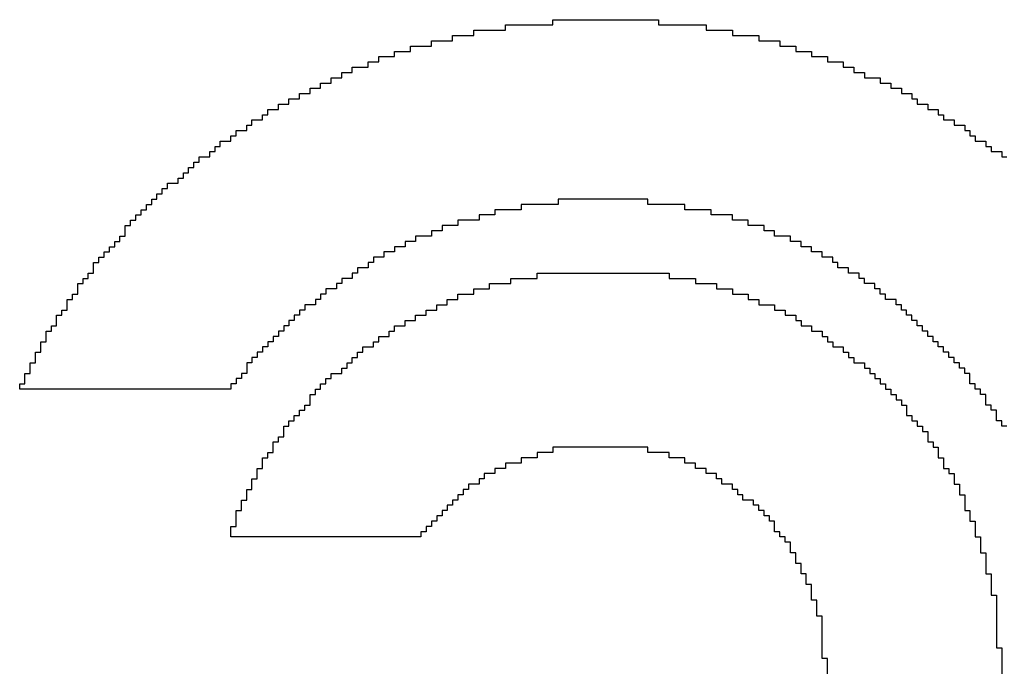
# Model space of a CAD drawing. Header units: millimetres. Extents: x -0.08 to 3.17, y -0.08 to 4.88.
# Tile 201 of 256: x 1.1507 to 1.2282, y 3.6261 to 3.677. Entities that reach past the tile are written whole.
import ezdxf

# ---------------------------------------------------------------- set-up
doc = ezdxf.new("R2010")
doc.units = ezdxf.units.MM
doc.header["$MEASUREMENT"] = 0
doc.layers.add('BottomOverlay', color=54, linetype='Continuous')

msp = doc.modelspace()

# ---------------------------------------------------------------- linework, layer by layer
at = {"layer": 'BottomOverlay'}
for p, q in [((1.18894, 3.676151), (1.18894, 3.676567)), ((1.18894, 3.676567), (1.192681, 3.676567)), ((1.192681, 3.676567), (1.192681, 3.676983)), ((1.192681, 3.676983), (1.200995, 3.676983)), ((1.200995, 3.676983), (1.200995, 3.676567)), ((1.200995, 3.676567), (1.204737, 3.676567)), ((1.204737, 3.676567), (1.204737, 3.676151)), ((1.184782, 3.67532), (1.184782, 3.675736)), ((1.184782, 3.675736), (1.186445, 3.675736)), ((1.186445, 3.675736), (1.186445, 3.676151)), ((1.186445, 3.676151), (1.18894, 3.676151)), ((1.204737, 3.676151), (1.206815, 3.676151)), ((1.206815, 3.676151), (1.206815, 3.675736)), ((1.206815, 3.675736), (1.208894, 3.675736)), ((1.208894, 3.675736), (1.208894, 3.67532)), ((1.18312, 3.674904), (1.18312, 3.67532)), ((1.18312, 3.67532), (1.184782, 3.67532)), ((1.208894, 3.67532), (1.210557, 3.67532)), ((1.210557, 3.67532), (1.210557, 3.674904)), ((1.18021, 3.674073), (1.18021, 3.674488)), ((1.18021, 3.674488), (1.181457, 3.674488)), ((1.181457, 3.674488), (1.181457, 3.674904)), ((1.181457, 3.674904), (1.18312, 3.674904)), ((1.210557, 3.674904), (1.211804, 3.674904)), ((1.211804, 3.674904), (1.211804, 3.674488)), ((1.211804, 3.674488), (1.213051, 3.674488)), ((1.213051, 3.674488), (1.213051, 3.674073)), ((1.178131, 3.673241), (1.178131, 3.673657)), ((1.178131, 3.673657), (1.178962, 3.673657)), ((1.178962, 3.673657), (1.178962, 3.674073)), ((1.178962, 3.674073), (1.18021, 3.674073)), ((1.213051, 3.674073), (1.214298, 3.674073)), ((1.214298, 3.674073), (1.214298, 3.673657)), ((1.214298, 3.673657), (1.215545, 3.673657)), ((1.215545, 3.673657), (1.215545, 3.673241)), ((1.176052, 3.67241), (1.176052, 3.672826)), ((1.176052, 3.672826), (1.176884, 3.672826)), ((1.176884, 3.672826), (1.176884, 3.673241)), ((1.176884, 3.673241), (1.178131, 3.673241)), ((1.215545, 3.673241), (1.216377, 3.673241)), ((1.216377, 3.673241), (1.216377, 3.672826)), ((1.216377, 3.672826), (1.217208, 3.672826)), ((1.217208, 3.672826), (1.217208, 3.67241)), ((1.17439, 3.671578), (1.17439, 3.671994)), ((1.17439, 3.671994), (1.175221, 3.671994)), ((1.175221, 3.671994), (1.175221, 3.67241)), ((1.175221, 3.67241), (1.176052, 3.67241)), ((1.217208, 3.67241), (1.218455, 3.67241)), ((1.218455, 3.67241), (1.218455, 3.671994)), ((1.218455, 3.671994), (1.219287, 3.671994)), ((1.219287, 3.671994), (1.219287, 3.671578)), ((1.172727, 3.670747), (1.172727, 3.671163)), ((1.172727, 3.671163), (1.173558, 3.671163)), ((1.173558, 3.671163), (1.173558, 3.671578)), ((1.173558, 3.671578), (1.17439, 3.671578)), ((1.219287, 3.671578), (1.220118, 3.671578)), ((1.220118, 3.671578), (1.220118, 3.671163)), ((1.220118, 3.671163), (1.220949, 3.671163)), ((1.220949, 3.671163), (1.220949, 3.670747)), ((1.171064, 3.669916), (1.171064, 3.670331)), ((1.171064, 3.670331), (1.171895, 3.670331)), ((1.171895, 3.670331), (1.171895, 3.670747)), ((1.171895, 3.670747), (1.172727, 3.670747)), ((1.220949, 3.670747), (1.221365, 3.670747)), ((1.221365, 3.670747), (1.221365, 3.670331)), ((1.221365, 3.670331), (1.222197, 3.670331)), ((1.222197, 3.670331), (1.222197, 3.669916)), ((1.170233, 3.6695), (1.170233, 3.669916)), ((1.170233, 3.669916), (1.171064, 3.669916)), ((1.222197, 3.669916), (1.223028, 3.669916)), ((1.223028, 3.669916), (1.223028, 3.6695)), ((1.168985, 3.668668), (1.168985, 3.669084)), ((1.168985, 3.669084), (1.169817, 3.669084)), ((1.169817, 3.669084), (1.169817, 3.6695)), ((1.169817, 3.6695), (1.170233, 3.6695)), ((1.223028, 3.6695), (1.223444, 3.6695)), ((1.223444, 3.6695), (1.223444, 3.669084)), ((1.223444, 3.669084), (1.224275, 3.669084)), ((1.224275, 3.669084), (1.224275, 3.668668)), ((1.167738, 3.667837), (1.167738, 3.668253)), ((1.167738, 3.668253), (1.16857, 3.668253)), ((1.16857, 3.668253), (1.16857, 3.668668)), ((1.16857, 3.668668), (1.168985, 3.668668)), ((1.224275, 3.668668), (1.225107, 3.668668)), ((1.225107, 3.668668), (1.225107, 3.668253)), ((1.225107, 3.668253), (1.225522, 3.668253)), ((1.225522, 3.668253), (1.225522, 3.667837)), ((1.166491, 3.667006), (1.166491, 3.667421)), ((1.166491, 3.667421), (1.167323, 3.667421)), ((1.167323, 3.667421), (1.167323, 3.667837)), ((1.167323, 3.667837), (1.167738, 3.667837)), ((1.225522, 3.667837), (1.225938, 3.667837)), ((1.225938, 3.667837), (1.225938, 3.667421)), ((1.225938, 3.667421), (1.22677, 3.667421)), ((1.22677, 3.667421), (1.22677, 3.667006)), ((1.16566, 3.666174), (1.16566, 3.66659)), ((1.16566, 3.66659), (1.166075, 3.66659)), ((1.166075, 3.66659), (1.166075, 3.667006)), ((1.166075, 3.667006), (1.166491, 3.667006)), ((1.22677, 3.667006), (1.227185, 3.667006)), ((1.227185, 3.667006), (1.227185, 3.66659)), ((1.227185, 3.66659), (1.228017, 3.66659)), ((1.228017, 3.66659), (1.228017, 3.666174)), ((1.164413, 3.665343), (1.164413, 3.665758)), ((1.164413, 3.665758), (1.164828, 3.665758)), ((1.164828, 3.665758), (1.164828, 3.666174)), ((1.164828, 3.666174), (1.16566, 3.666174)), ((1.228017, 3.666174), (1.228432, 3.666174)), ((1.163581, 3.664511), (1.163581, 3.664927)), ((1.163581, 3.664927), (1.163997, 3.664927)), ((1.163997, 3.664927), (1.163997, 3.665343)), ((1.163997, 3.665343), (1.164413, 3.665343)), ((1.162334, 3.66368), (1.162334, 3.664096)), ((1.162334, 3.664096), (1.163165, 3.664096)), ((1.163165, 3.664096), (1.163165, 3.664511)), ((1.163165, 3.664511), (1.163581, 3.664511)), ((1.161918, 3.663264), (1.161918, 3.66368)), ((1.161918, 3.66368), (1.162334, 3.66368)), ((1.161087, 3.662433), (1.161087, 3.662848)), ((1.161087, 3.662848), (1.161503, 3.662848)), ((1.161503, 3.662848), (1.161503, 3.663264)), ((1.161503, 3.663264), (1.161918, 3.663264)), ((1.200164, 3.662848), (1.193097, 3.662848)), ((1.193097, 3.662848), (1.193097, 3.662433)), ((1.200164, 3.662433), (1.200164, 3.662848)), ((1.160255, 3.661601), (1.160255, 3.662017)), ((1.160255, 3.662017), (1.160671, 3.662017)), ((1.160671, 3.662017), (1.160671, 3.662433)), ((1.160671, 3.662433), (1.161087, 3.662433)), ((1.190187, 3.662017), (1.188108, 3.662017)), ((1.188108, 3.662017), (1.188108, 3.661601)), ((1.193097, 3.662433), (1.190187, 3.662433)), ((1.190187, 3.662433), (1.190187, 3.662017)), ((1.203074, 3.662433), (1.200164, 3.662433)), ((1.203074, 3.662017), (1.203074, 3.662433)), ((1.205152, 3.662017), (1.203074, 3.662017)), ((1.205152, 3.661601), (1.205152, 3.662017)), ((1.159424, 3.66077), (1.159424, 3.661186)), ((1.159424, 3.661186), (1.15984, 3.661186)), ((1.15984, 3.661186), (1.15984, 3.661601)), ((1.15984, 3.661601), (1.160255, 3.661601)), ((1.186861, 3.661186), (1.185198, 3.661186)), ((1.185198, 3.661186), (1.185198, 3.66077)), ((1.188108, 3.661601), (1.186861, 3.661601)), ((1.186861, 3.661601), (1.186861, 3.661186)), ((1.206815, 3.661601), (1.205152, 3.661601)), ((1.206815, 3.661186), (1.206815, 3.661601)), ((1.208062, 3.661186), (1.206815, 3.661186)), ((1.208062, 3.66077), (1.208062, 3.661186)), ((1.159008, 3.659938), (1.159008, 3.66077)), ((1.159008, 3.66077), (1.159424, 3.66077)), ((1.183951, 3.660354), (1.18312, 3.660354)), ((1.18312, 3.660354), (1.18312, 3.659938)), ((1.185198, 3.66077), (1.183951, 3.66077)), ((1.183951, 3.66077), (1.183951, 3.660354)), ((1.20931, 3.66077), (1.208062, 3.66077)), ((1.20931, 3.660354), (1.20931, 3.66077)), ((1.210141, 3.660354), (1.20931, 3.660354)), ((1.210141, 3.659938), (1.210141, 3.660354)), ((1.158177, 3.659107), (1.158177, 3.659523)), ((1.158177, 3.659523), (1.158592, 3.659523)), ((1.158592, 3.659523), (1.158592, 3.659938)), ((1.158592, 3.659938), (1.159008, 3.659938)), ((1.181873, 3.659523), (1.181041, 3.659523)), ((1.181041, 3.659523), (1.181041, 3.659107)), ((1.18312, 3.659938), (1.181873, 3.659938)), ((1.181873, 3.659938), (1.181873, 3.659523)), ((1.211388, 3.659938), (1.210141, 3.659938)), ((1.211388, 3.659523), (1.211388, 3.659938)), ((1.21222, 3.659523), (1.211388, 3.659523)), ((1.21222, 3.659107), (1.21222, 3.659523)), ((1.157345, 3.658276), (1.157345, 3.658691)), ((1.157345, 3.658691), (1.157761, 3.658691)), ((1.157761, 3.658691), (1.157761, 3.659107)), ((1.157761, 3.659107), (1.158177, 3.659107)), ((1.18021, 3.658691), (1.179378, 3.658691)), ((1.179378, 3.658691), (1.179378, 3.658276)), ((1.181041, 3.659107), (1.18021, 3.659107)), ((1.18021, 3.659107), (1.18021, 3.658691)), ((1.213051, 3.659107), (1.21222, 3.659107)), ((1.213051, 3.658691), (1.213051, 3.659107)), ((1.213882, 3.658691), (1.213051, 3.658691)), ((1.213882, 3.658276), (1.213882, 3.658691)), ((1.15693, 3.65786), (1.15693, 3.658276)), ((1.15693, 3.658276), (1.157345, 3.658276)), ((1.179378, 3.658276), (1.178547, 3.658276)), ((1.178547, 3.658276), (1.178547, 3.65786)), ((1.214714, 3.658276), (1.213882, 3.658276)), ((1.214714, 3.65786), (1.214714, 3.658276)), ((1.156514, 3.657029), (1.156514, 3.65786)), ((1.156514, 3.65786), (1.15693, 3.65786)), ((1.178131, 3.657444), (1.1773, 3.657444)), ((1.1773, 3.657444), (1.1773, 3.657029)), ((1.178547, 3.65786), (1.178131, 3.65786)), ((1.178131, 3.65786), (1.178131, 3.657444)), ((1.215129, 3.65786), (1.214714, 3.65786)), ((1.215129, 3.657444), (1.215129, 3.65786)), ((1.215961, 3.657444), (1.215129, 3.657444)), ((1.215961, 3.657029), (1.215961, 3.657444)), ((1.155682, 3.656197), (1.155682, 3.656613)), ((1.155682, 3.656613), (1.156098, 3.656613)), ((1.156098, 3.656613), (1.156098, 3.657029)), ((1.156098, 3.657029), (1.156514, 3.657029)), ((1.176884, 3.656613), (1.176052, 3.656613)), ((1.176052, 3.656613), (1.176052, 3.656197)), ((1.1773, 3.657029), (1.176884, 3.657029)), ((1.176884, 3.657029), (1.176884, 3.656613)), ((1.189355, 3.656197), (1.189355, 3.656613)), ((1.189355, 3.656613), (1.191434, 3.656613)), ((1.191434, 3.656613), (1.191434, 3.657029)), ((1.191434, 3.657029), (1.201827, 3.657029)), ((1.201827, 3.657029), (1.201827, 3.656613)), ((1.201827, 3.656613), (1.203905, 3.656613)), ((1.203905, 3.656613), (1.203905, 3.656197)), ((1.216792, 3.657029), (1.215961, 3.657029)), ((1.216792, 3.656613), (1.216792, 3.657029)), ((1.217208, 3.656613), (1.216792, 3.656613)), ((1.217208, 3.656197), (1.217208, 3.656613)), ((1.155267, 3.655366), (1.155267, 3.656197)), ((1.155267, 3.656197), (1.155682, 3.656197)), ((1.175637, 3.655781), (1.174805, 3.655781)), ((1.174805, 3.655781), (1.174805, 3.655366)), ((1.176052, 3.656197), (1.175637, 3.656197)), ((1.175637, 3.656197), (1.175637, 3.655781)), ((1.186445, 3.655366), (1.186445, 3.655781)), ((1.186445, 3.655781), (1.187692, 3.655781)), ((1.187692, 3.655781), (1.187692, 3.656197)), ((1.187692, 3.656197), (1.189355, 3.656197)), ((1.203905, 3.656197), (1.205568, 3.656197)), ((1.205568, 3.656197), (1.205568, 3.655781)), ((1.205568, 3.655781), (1.206815, 3.655781)), ((1.206815, 3.655781), (1.206815, 3.655366)), ((1.218039, 3.656197), (1.217208, 3.656197)), ((1.218039, 3.655781), (1.218039, 3.656197)), ((1.218455, 3.655781), (1.218039, 3.655781)), ((1.218455, 3.655366), (1.218455, 3.655781)), ((1.154435, 3.654119), (1.154435, 3.65495)), ((1.154435, 3.65495), (1.154851, 3.65495)), ((1.154851, 3.65495), (1.154851, 3.655366)), ((1.154851, 3.655366), (1.155267, 3.655366)), ((1.17439, 3.65495), (1.173974, 3.65495)), ((1.173974, 3.65495), (1.173974, 3.654534)), ((1.174805, 3.655366), (1.17439, 3.655366)), ((1.17439, 3.655366), (1.17439, 3.65495)), ((1.184367, 3.654534), (1.184367, 3.65495)), ((1.184367, 3.65495), (1.185198, 3.65495)), ((1.185198, 3.65495), (1.185198, 3.655366)), ((1.185198, 3.655366), (1.186445, 3.655366)), ((1.206815, 3.655366), (1.208062, 3.655366)), ((1.208062, 3.655366), (1.208062, 3.65495)), ((1.208062, 3.65495), (1.208894, 3.65495)), ((1.208894, 3.65495), (1.208894, 3.654534)), ((1.218871, 3.655366), (1.218455, 3.655366)), ((1.218871, 3.65495), (1.218871, 3.655366)), ((1.219702, 3.65495), (1.218871, 3.65495)), ((1.219702, 3.654534), (1.219702, 3.65495)), ((1.15402, 3.653703), (1.15402, 3.654119)), ((1.15402, 3.654119), (1.154435, 3.654119)), ((1.173142, 3.654119), (1.172727, 3.654119)), ((1.172727, 3.654119), (1.172727, 3.653703)), ((1.173974, 3.654534), (1.173142, 3.654534)), ((1.173142, 3.654534), (1.173142, 3.654119)), ((1.182704, 3.653703), (1.182704, 3.654119)), ((1.182704, 3.654119), (1.183535, 3.654119)), ((1.183535, 3.654119), (1.183535, 3.654534)), ((1.183535, 3.654534), (1.184367, 3.654534)), ((1.208894, 3.654534), (1.210141, 3.654534)), ((1.210141, 3.654534), (1.210141, 3.654119)), ((1.210141, 3.654119), (1.210972, 3.654119)), ((1.210972, 3.654119), (1.210972, 3.653703)), ((1.220118, 3.654534), (1.219702, 3.654534)), ((1.220118, 3.654119), (1.220118, 3.654534)), ((1.220534, 3.654119), (1.220118, 3.654119)), ((1.220534, 3.653703), (1.220534, 3.654119)), ((1.153604, 3.652871), (1.153604, 3.653703)), ((1.153604, 3.653703), (1.15402, 3.653703)), ((1.172311, 3.653287), (1.171895, 3.653287)), ((1.171895, 3.653287), (1.171895, 3.652871)), ((1.172727, 3.653703), (1.172311, 3.653703)), ((1.172311, 3.653703), (1.172311, 3.653287)), ((1.181041, 3.652871), (1.181041, 3.653287)), ((1.181041, 3.653287), (1.181873, 3.653287)), ((1.181873, 3.653287), (1.181873, 3.653703)), ((1.181873, 3.653703), (1.182704, 3.653703)), ((1.210972, 3.653703), (1.211804, 3.653703)), ((1.211804, 3.653703), (1.211804, 3.653287)), ((1.211804, 3.653287), (1.21222, 3.653287)), ((1.21222, 3.653287), (1.21222, 3.652871)), ((1.220949, 3.653703), (1.220534, 3.653703)), ((1.220949, 3.653287), (1.220949, 3.653703)), ((1.221365, 3.653287), (1.220949, 3.653287)), ((1.221365, 3.652871), (1.221365, 3.653287)), ((1.153188, 3.652456), (1.153188, 3.652871)), ((1.153188, 3.652871), (1.153604, 3.652871)), ((1.171895, 3.652871), (1.17148, 3.652871)), ((1.17148, 3.652871), (1.17148, 3.652456)), ((1.18021, 3.652456), (1.18021, 3.652871)), ((1.18021, 3.652871), (1.181041, 3.652871)), ((1.21222, 3.652871), (1.213051, 3.652871)), ((1.213051, 3.652871), (1.213051, 3.652456)), ((1.221781, 3.652871), (1.221365, 3.652871)), ((1.221781, 3.652456), (1.221781, 3.652871)), ((1.152772, 3.651624), (1.152772, 3.652456)), ((1.152772, 3.652456), (1.153188, 3.652456)), ((1.171064, 3.65204), (1.170648, 3.65204)), ((1.170648, 3.65204), (1.170648, 3.651624)), ((1.17148, 3.652456), (1.171064, 3.652456)), ((1.171064, 3.652456), (1.171064, 3.65204)), ((1.178962, 3.651624), (1.178962, 3.65204)), ((1.178962, 3.65204), (1.179794, 3.65204)), ((1.179794, 3.65204), (1.179794, 3.652456)), ((1.179794, 3.652456), (1.18021, 3.652456)), ((1.213051, 3.652456), (1.213882, 3.652456)), ((1.213882, 3.652456), (1.213882, 3.65204)), ((1.213882, 3.65204), (1.214298, 3.65204)), ((1.214298, 3.65204), (1.214298, 3.651624)), ((1.222197, 3.652456), (1.221781, 3.652456)), ((1.222197, 3.65204), (1.222197, 3.652456)), ((1.222612, 3.65204), (1.222197, 3.65204)), ((1.222612, 3.651624), (1.222612, 3.65204)), ((1.152357, 3.650793), (1.152357, 3.651624)), ((1.152357, 3.651624), (1.152772, 3.651624)), ((1.170233, 3.651209), (1.169817, 3.651209)), ((1.169817, 3.651209), (1.169817, 3.650793)), ((1.170648, 3.651624), (1.170233, 3.651624)), ((1.170233, 3.651624), (1.170233, 3.651209)), ((1.177715, 3.650793), (1.177715, 3.651209)), ((1.177715, 3.651209), (1.178547, 3.651209)), ((1.178547, 3.651209), (1.178547, 3.651624)), ((1.178547, 3.651624), (1.178962, 3.651624)), ((1.214298, 3.651624), (1.214714, 3.651624)), ((1.214714, 3.651624), (1.214714, 3.651209)), ((1.214714, 3.651209), (1.215545, 3.651209)), ((1.215545, 3.651209), (1.215545, 3.650793)), ((1.223028, 3.651624), (1.222612, 3.651624)), ((1.223028, 3.651209), (1.223028, 3.651624)), ((1.223444, 3.651209), (1.223028, 3.651209)), ((1.223444, 3.650793), (1.223444, 3.651209)), ((1.151941, 3.649961), (1.151941, 3.650793)), ((1.151941, 3.650793), (1.152357, 3.650793)), ((1.169401, 3.650377), (1.168985, 3.650377)), ((1.168985, 3.650377), (1.168985, 3.649961)), ((1.169817, 3.650793), (1.169401, 3.650793)), ((1.169401, 3.650793), (1.169401, 3.650377)), ((1.176884, 3.649961), (1.176884, 3.650377)), ((1.176884, 3.650377), (1.1773, 3.650377)), ((1.1773, 3.650377), (1.1773, 3.650793)), ((1.1773, 3.650793), (1.177715, 3.650793)), ((1.215545, 3.650793), (1.215961, 3.650793)), ((1.215961, 3.650793), (1.215961, 3.650377)), ((1.215961, 3.650377), (1.216377, 3.650377)), ((1.216377, 3.650377), (1.216377, 3.649961)), ((1.22386, 3.650793), (1.223444, 3.650793)), ((1.22386, 3.650377), (1.22386, 3.650793)), ((1.224275, 3.650377), (1.22386, 3.650377)), ((1.224275, 3.649961), (1.224275, 3.650377)), ((1.151525, 3.64913), (1.151525, 3.649961)), ((1.151525, 3.649961), (1.151941, 3.649961)), ((1.168985, 3.649961), (1.16857, 3.649961)), ((1.16857, 3.649961), (1.16857, 3.64913)), ((1.176052, 3.64913), (1.176052, 3.649546)), ((1.176052, 3.649546), (1.176468, 3.649546)), ((1.176468, 3.649546), (1.176468, 3.649961)), ((1.176468, 3.649961), (1.176884, 3.649961)), ((1.216377, 3.649961), (1.217208, 3.649961)), ((1.217208, 3.649961), (1.217208, 3.649546)), ((1.217208, 3.649546), (1.217624, 3.649546)), ((1.217624, 3.649546), (1.217624, 3.64913)), ((1.224691, 3.649961), (1.224275, 3.649961)), ((1.224691, 3.649546), (1.224691, 3.649961)), ((1.225107, 3.649546), (1.224691, 3.649546)), ((1.225107, 3.64913), (1.225107, 3.649546)), ((1.15111, 3.648299), (1.15111, 3.64913)), ((1.15111, 3.64913), (1.151525, 3.64913)), ((1.168154, 3.648714), (1.167738, 3.648714)), ((1.167738, 3.648714), (1.167738, 3.648299)), ((1.16857, 3.64913), (1.168154, 3.64913)), ((1.168154, 3.64913), (1.168154, 3.648714)), ((1.174805, 3.648299), (1.174805, 3.648714)), ((1.174805, 3.648714), (1.175221, 3.648714)), ((1.175221, 3.648714), (1.175221, 3.64913)), ((1.175221, 3.64913), (1.176052, 3.64913)), ((1.217624, 3.64913), (1.218039, 3.64913)), ((1.218039, 3.64913), (1.218039, 3.648714)), ((1.218039, 3.648714), (1.218455, 3.648714)), ((1.218455, 3.648714), (1.218455, 3.648299)), ((1.225522, 3.64913), (1.225107, 3.64913)), ((1.225522, 3.648299), (1.225522, 3.64913)), ((1.150694, 3.647883), (1.150694, 3.648299)), ((1.150694, 3.648299), (1.15111, 3.648299)), ((1.167323, 3.647883), (1.150694, 3.647883)), ((1.167738, 3.648299), (1.167323, 3.648299)), ((1.167323, 3.648299), (1.167323, 3.647883)), ((1.173974, 3.647467), (1.173974, 3.647883)), ((1.173974, 3.647883), (1.17439, 3.647883)), ((1.17439, 3.647883), (1.17439, 3.648299)), ((1.17439, 3.648299), (1.174805, 3.648299)), ((1.218455, 3.648299), (1.218871, 3.648299)), ((1.218871, 3.648299), (1.218871, 3.647883)), ((1.218871, 3.647883), (1.219287, 3.647883)), ((1.219287, 3.647883), (1.219287, 3.647467)), ((1.225938, 3.648299), (1.225522, 3.648299)), ((1.225938, 3.647883), (1.225938, 3.648299)), ((1.226354, 3.647883), (1.225938, 3.647883)), ((1.226354, 3.647467), (1.226354, 3.647883)), ((1.173558, 3.647051), (1.173558, 3.647467)), ((1.173558, 3.647467), (1.173974, 3.647467)), ((1.173558, 3.646636), (1.173558, 3.647051)), ((1.219287, 3.647467), (1.219702, 3.647467)), ((1.219702, 3.647467), (1.219702, 3.647051)), ((1.219702, 3.647051), (1.220118, 3.647051)), ((1.220118, 3.647051), (1.220118, 3.646636)), ((1.22677, 3.647467), (1.226354, 3.647467)), ((1.22677, 3.646636), (1.22677, 3.647467)), ((1.173142, 3.64622), (1.173142, 3.646636)), ((1.173142, 3.646636), (1.173558, 3.646636)), ((1.220118, 3.646636), (1.220534, 3.646636)), ((1.220534, 3.646636), (1.220534, 3.645804)), ((1.227185, 3.646636), (1.22677, 3.646636)), ((1.227185, 3.64622), (1.227185, 3.646636)), ((1.172311, 3.645389), (1.172311, 3.645804)), ((1.172311, 3.645804), (1.172727, 3.645804)), ((1.172727, 3.645804), (1.172727, 3.64622)), ((1.172727, 3.64622), (1.173142, 3.64622)), ((1.220534, 3.645804), (1.220949, 3.645804)), ((1.220949, 3.645804), (1.220949, 3.645389)), ((1.227601, 3.64622), (1.227185, 3.64622)), ((1.227601, 3.645389), (1.227601, 3.64622)), ((1.17148, 3.644141), (1.17148, 3.644973)), ((1.17148, 3.644973), (1.171895, 3.644973)), ((1.171895, 3.644973), (1.171895, 3.645389)), ((1.171895, 3.645389), (1.172311, 3.645389)), ((1.220949, 3.645389), (1.221365, 3.645389)), ((1.221365, 3.645389), (1.221365, 3.644973)), ((1.221365, 3.644973), (1.221781, 3.644973)), ((1.221781, 3.644973), (1.221781, 3.644557)), ((1.228017, 3.645389), (1.227601, 3.645389)), ((1.228017, 3.644973), (1.228017, 3.645389)), ((1.228432, 3.644973), (1.228017, 3.644973)), ((1.171064, 3.643726), (1.171064, 3.644141)), ((1.171064, 3.644141), (1.17148, 3.644141)), ((1.221781, 3.644557), (1.222197, 3.644557)), ((1.222197, 3.644557), (1.222197, 3.643726)), ((1.170648, 3.642894), (1.170648, 3.643726)), ((1.170648, 3.643726), (1.171064, 3.643726)), ((1.200164, 3.64331), (1.192681, 3.64331)), ((1.192681, 3.64331), (1.192681, 3.642894)), ((1.200164, 3.642894), (1.200164, 3.64331)), ((1.222197, 3.643726), (1.222612, 3.643726)), ((1.222612, 3.643726), (1.222612, 3.64331)), ((1.222612, 3.64331), (1.223028, 3.64331)), ((1.223028, 3.64331), (1.223028, 3.642479)), ((1.169817, 3.641647), (1.169817, 3.642479)), ((1.169817, 3.642479), (1.170233, 3.642479)), ((1.170233, 3.642479), (1.170233, 3.642894)), ((1.170233, 3.642894), (1.170648, 3.642894)), ((1.191434, 3.642479), (1.190187, 3.642479)), ((1.190187, 3.642479), (1.190187, 3.642063)), ((1.192681, 3.642894), (1.191434, 3.642894)), ((1.191434, 3.642894), (1.191434, 3.642479)), ((1.201827, 3.642894), (1.200164, 3.642894)), ((1.201827, 3.642479), (1.201827, 3.642894)), ((1.203074, 3.642479), (1.201827, 3.642479)), ((1.203074, 3.642063), (1.203074, 3.642479)), ((1.223028, 3.642479), (1.223444, 3.642479)), ((1.223444, 3.642479), (1.223444, 3.641647)), ((1.169401, 3.640816), (1.169401, 3.641647)), ((1.169401, 3.641647), (1.169817, 3.641647)), ((1.18894, 3.641647), (1.188108, 3.641647)), ((1.188108, 3.641647), (1.188108, 3.641231)), ((1.190187, 3.642063), (1.18894, 3.642063)), ((1.18894, 3.642063), (1.18894, 3.641647)), ((1.203905, 3.642063), (1.203074, 3.642063)), ((1.203905, 3.641647), (1.203905, 3.642063)), ((1.204737, 3.641647), (1.203905, 3.641647)), ((1.204737, 3.641231), (1.204737, 3.641647)), ((1.223444, 3.641647), (1.22386, 3.641647)), ((1.22386, 3.641647), (1.22386, 3.641231)), ((1.188108, 3.641231), (1.187277, 3.641231)), ((1.187277, 3.641231), (1.187277, 3.640816)), ((1.205568, 3.641231), (1.204737, 3.641231)), ((1.205568, 3.640816), (1.205568, 3.641231)), ((1.22386, 3.641231), (1.224275, 3.641231)), ((1.224275, 3.641231), (1.224275, 3.6404)), ((1.168985, 3.639984), (1.168985, 3.640816)), ((1.168985, 3.640816), (1.169401, 3.640816)), ((1.186861, 3.6404), (1.18603, 3.6404)), ((1.18603, 3.6404), (1.18603, 3.639984)), ((1.187277, 3.640816), (1.186861, 3.640816)), ((1.186861, 3.640816), (1.186861, 3.6404)), ((1.205984, 3.640816), (1.205568, 3.640816)), ((1.205984, 3.6404), (1.205984, 3.640816)), ((1.206815, 3.6404), (1.205984, 3.6404)), ((1.206815, 3.639984), (1.206815, 3.6404)), ((1.224275, 3.6404), (1.224691, 3.6404)), ((1.224691, 3.6404), (1.224691, 3.639569)), ((1.16857, 3.639153), (1.16857, 3.639984)), ((1.16857, 3.639984), (1.168985, 3.639984)), ((1.185614, 3.639569), (1.185198, 3.639569)), ((1.185198, 3.639569), (1.185198, 3.639153)), ((1.18603, 3.639984), (1.185614, 3.639984)), ((1.185614, 3.639984), (1.185614, 3.639569)), ((1.207231, 3.639984), (1.206815, 3.639984)), ((1.207231, 3.639569), (1.207231, 3.639984)), ((1.207647, 3.639569), (1.207231, 3.639569)), ((1.207647, 3.639153), (1.207647, 3.639569)), ((1.224691, 3.639569), (1.225107, 3.639569)), ((1.225107, 3.639569), (1.225107, 3.638321)), ((1.168154, 3.638321), (1.168154, 3.639153)), ((1.168154, 3.639153), (1.16857, 3.639153)), ((1.184782, 3.638737), (1.184367, 3.638737)), ((1.184367, 3.638737), (1.184367, 3.638321)), ((1.185198, 3.639153), (1.184782, 3.639153)), ((1.184782, 3.639153), (1.184782, 3.638737)), ((1.208478, 3.639153), (1.207647, 3.639153)), ((1.208478, 3.638737), (1.208478, 3.639153)), ((1.208894, 3.638737), (1.208478, 3.638737)), ((1.208894, 3.638321), (1.208894, 3.638737)), ((1.167738, 3.637074), (1.167738, 3.638321)), ((1.167738, 3.638321), (1.168154, 3.638321)), ((1.183951, 3.637906), (1.183535, 3.637906)), ((1.183535, 3.637906), (1.183535, 3.63749)), ((1.184367, 3.638321), (1.183951, 3.638321)), ((1.183951, 3.638321), (1.183951, 3.637906)), ((1.20931, 3.638321), (1.208894, 3.638321)), ((1.20931, 3.637906), (1.20931, 3.638321)), ((1.209725, 3.637906), (1.20931, 3.637906)), ((1.209725, 3.63749), (1.209725, 3.637906)), ((1.225107, 3.638321), (1.225522, 3.638321)), ((1.225522, 3.638321), (1.225522, 3.63749)), ((1.167323, 3.636243), (1.167323, 3.637074)), ((1.167323, 3.637074), (1.167738, 3.637074)), ((1.18312, 3.637074), (1.182704, 3.637074)), ((1.182704, 3.637074), (1.182704, 3.636658)), ((1.183535, 3.63749), (1.18312, 3.63749)), ((1.18312, 3.63749), (1.18312, 3.637074)), ((1.210141, 3.63749), (1.209725, 3.63749)), ((1.210141, 3.636658), (1.210141, 3.63749)), ((1.225522, 3.63749), (1.225938, 3.63749)), ((1.225938, 3.63749), (1.225938, 3.636243)), ((1.182288, 3.636243), (1.167323, 3.636243)), ((1.182704, 3.636658), (1.182288, 3.636658)), ((1.182288, 3.636658), (1.182288, 3.636243)), ((1.210557, 3.636658), (1.210141, 3.636658)), ((1.210557, 3.636243), (1.210557, 3.636658)), ((1.210972, 3.636243), (1.210557, 3.636243)), ((1.210972, 3.635827), (1.210972, 3.636243)), ((1.225938, 3.636243), (1.226354, 3.636243)), ((1.226354, 3.636243), (1.226354, 3.634996)), ((1.211388, 3.635827), (1.210972, 3.635827)), ((1.211388, 3.634996), (1.211388, 3.635827)), ((1.211804, 3.634996), (1.211388, 3.634996)), ((1.211804, 3.634164), (1.211804, 3.634996)), ((1.226354, 3.634996), (1.22677, 3.634996)), ((1.22677, 3.634996), (1.22677, 3.633333)), ((1.21222, 3.634164), (1.211804, 3.634164)), ((1.21222, 3.633333), (1.21222, 3.634164)), ((1.212635, 3.633333), (1.21222, 3.633333)), ((1.212635, 3.632501), (1.212635, 3.633333)), ((1.22677, 3.633333), (1.227185, 3.633333)), ((1.227185, 3.633333), (1.227185, 3.63167)), ((1.213051, 3.632501), (1.212635, 3.632501)), ((1.213051, 3.631254), (1.213051, 3.632501)), ((1.227185, 3.63167), (1.227601, 3.63167)), ((1.227601, 3.63167), (1.227601, 3.627513)), ((1.213467, 3.631254), (1.213051, 3.631254)), ((1.213467, 3.630007), (1.213467, 3.631254)), ((1.213882, 3.630007), (1.213467, 3.630007)), ((1.213882, 3.626681), (1.213882, 3.630007)), ((1.227601, 3.627513), (1.228017, 3.627513)), ((1.228017, 3.627513), (1.228017, 3.625019)), ((1.214298, 3.626681), (1.213882, 3.626681)), ((1.214298, 3.625434), (1.214298, 3.626681))]:
    msp.add_line(p, q, dxfattribs=at)

doc.saveas('drawing.dxf')
